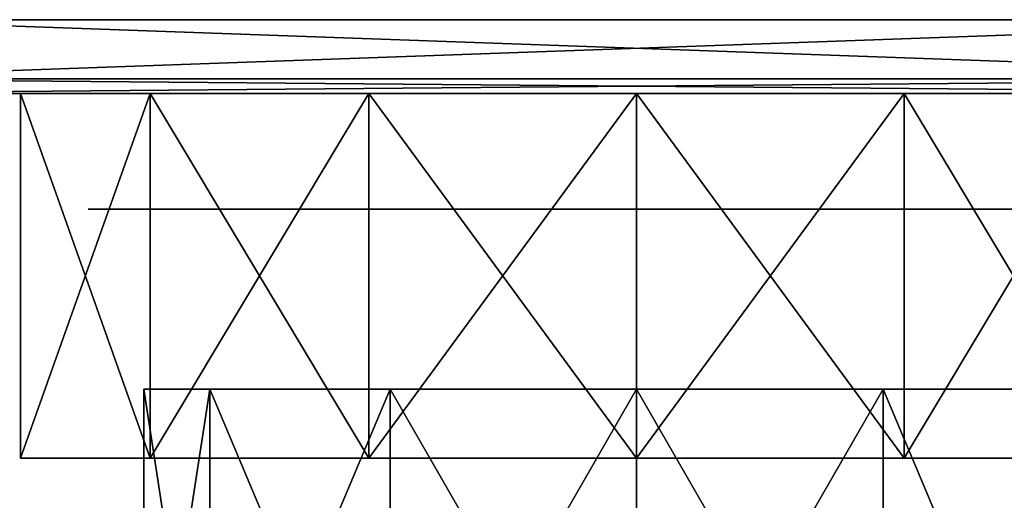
# Model space of a CAD drawing. Header units: millimetres. Extents: x -28.2 to 28.2, y -16.2 to 32.5.
# Tile 15 of 26: x -12.5 to 7.5, y 22.7 to 32.5. Entities that reach past the tile are written whole.
import ezdxf

# ---------------------------------------------------------------- set-up
doc = ezdxf.new("R2010")
doc.units = ezdxf.units.MM
doc.header["$LTSCALE"] = 101.851852
for name, color, linetype in [('17', 7, 'CONTINUOUS'), ('18', 7, 'CONTINUOUS'), ('19', 7, 'CONTINUOUS'), ('20', 7, 'CONTINUOUS'), ('21', 7, 'CONTINUOUS'), ('24', 7, 'CONTINUOUS'), ('26', 7, 'CONTINUOUS'), ('27', 7, 'CONTINUOUS'), ('29', 7, 'CONTINUOUS'), ('31', 7, 'CONTINUOUS'), ('32', 7, 'CONTINUOUS'), ('4', 7, 'CONTINUOUS'), ('5', 7, 'CONTINUOUS')]:
    doc.layers.add(name, color=color, linetype=linetype)

msp = doc.modelspace()

# ---------------------------------------------------------------- linework, layer by layer
at = {"layer": '17', "color": 7, "linetype": 'Continuous'}
for points in [[(-9.866, 31, 8.465), (-12.5, 31, 3.571), (-9.866, 23.6, 8.465), (-9.866, 31, 8.465)], [(-9.866, 23.6, 8.465), (-12.5, 31, 3.571), (-12.5, 23.6, 3.571), (-9.866, 23.6, 8.465)], [(-5.429, 23.6, 11.812), (-9.866, 31, 8.465), (-9.866, 23.6, 8.465), (-5.429, 23.6, 11.812)], [(-5.429, 31, 11.812), (-9.866, 31, 8.465), (-5.429, 23.6, 11.812), (-5.429, 31, 11.812)], [(0, 31, 13), (-5.429, 31, 11.812), (0, 23.6, 13), (0, 31, 13)], [(0, 23.6, 13), (-5.429, 31, 11.812), (-5.429, 23.6, 11.812), (0, 23.6, 13)], [(5.429, 31, 11.812), (0, 31, 13), (5.429, 23.6, 11.812), (5.429, 31, 11.812)], [(5.429, 23.6, 11.812), (0, 31, 13), (0, 23.6, 13), (5.429, 23.6, 11.812)], [(9.866, 31, 8.465), (5.429, 31, 11.812), (9.866, 23.6, 8.465), (9.866, 31, 8.465)], [(9.866, 23.6, 8.465), (5.429, 31, 11.812), (5.429, 23.6, 11.812), (9.866, 23.6, 8.465)]]:
    msp.add_3dface(points, dxfattribs=at)
at = {"layer": '18', "color": 7, "linetype": 'Continuous'}
for points in [[(17.4, 31, -17.4), (5.429, 31, -11.812), (-17.4, 31, -17.4), (17.4, 31, -17.4)], [(5.429, 31, -11.812), (0, 31, -13), (-17.4, 31, -17.4), (5.429, 31, -11.812)], [(0, 31, -13), (-5.429, 31, -11.812), (-17.4, 31, -17.4), (0, 31, -13)], [(-5.429, 31, -11.812), (-9.866, 31, -8.465), (-17.4, 31, -17.4), (-5.429, 31, -11.812)], [(-9.866, 31, -8.465), (-12.5, 31, -3.571), (-17.4, 31, -17.4), (-9.866, 31, -8.465)], [(-17.4, 31, -17.4), (-12.5, 31, 3.571), (-17.4, 31, 17.4), (-17.4, 31, -17.4)], [(-9.866, 31, 8.465), (-5.429, 31, 11.812), (-17.4, 31, 17.4), (-9.866, 31, 8.465)], [(-12.5, 31, 3.571), (-9.866, 31, 8.465), (-17.4, 31, 17.4), (-12.5, 31, 3.571)], [(-5.429, 31, 11.812), (17.4, 31, 17.4), (-17.4, 31, 17.4), (-5.429, 31, 11.812)], [(-12.5, 31, -3.571), (-12.5, 31, 3.571), (-17.4, 31, -17.4), (-12.5, 31, -3.571)], [(-5.429, 31, 11.812), (0, 31, 13), (17.4, 31, 17.4), (-5.429, 31, 11.812)], [(0, 31, 13), (5.429, 31, 11.812), (17.4, 31, 17.4), (0, 31, 13)], [(9.866, 31, -8.465), (5.429, 31, -11.812), (17.4, 31, -17.4), (9.866, 31, -8.465)], [(5.429, 31, 11.812), (9.866, 31, 8.465), (17.4, 31, 17.4), (5.429, 31, 11.812)]]:
    msp.add_3dface(points, dxfattribs=at)
at = {"layer": '19', "color": 7, "linetype": 'Continuous'}
for points in [[(16.2, 32.5, 16.2), (4.975, 32.5, 8.617), (-16.2, 32.5, 16.2), (16.2, 32.5, 16.2)], [(-8.617, 32.5, -4.975), (-4.975, 32.5, -8.617), (-16.2, 32.5, -16.2), (-8.617, 32.5, -4.975)], [(-16.2, 32.5, -16.2), (-4.975, 32.5, -8.617), (16.2, 32.5, -16.2), (-16.2, 32.5, -16.2)], [(-9.95, 32.5), (-8.617, 32.5, -4.975), (-16.2, 32.5, 16.2), (-9.95, 32.5)], [(-8.617, 32.5, -4.975), (-16.2, 32.5, -16.2), (-16.2, 32.5, 16.2), (-8.617, 32.5, -4.975)], [(-8.617, 32.5, 4.975), (-9.95, 32.5), (-16.2, 32.5, 16.2), (-8.617, 32.5, 4.975)], [(-4.975, 32.5, 8.617), (-8.617, 32.5, 4.975), (-16.2, 32.5, 16.2), (-4.975, 32.5, 8.617)], [(0, 32.5, 9.95), (-4.975, 32.5, 8.617), (-16.2, 32.5, 16.2), (0, 32.5, 9.95)], [(4.975, 32.5, 8.617), (0, 32.5, 9.95), (-16.2, 32.5, 16.2), (4.975, 32.5, 8.617)], [(-4.975, 32.5, -8.617), (0, 32.5, -9.95), (16.2, 32.5, -16.2), (-4.975, 32.5, -8.617)], [(0, 32.5, -9.95), (4.975, 32.5, -8.617), (16.2, 32.5, -16.2), (0, 32.5, -9.95)], [(4.975, 32.5, -8.617), (8.617, 32.5, -4.975), (16.2, 32.5, -16.2), (4.975, 32.5, -8.617)], [(8.617, 32.5, 4.975), (4.975, 32.5, 8.617), (16.2, 32.5, 16.2), (8.617, 32.5, 4.975)]]:
    msp.add_3dface(points, dxfattribs=at)
at = {"layer": '20', "color": 7, "linetype": 'Continuous'}
for points in [[(-12.5, 31, -3.571), (-9.866, 31, -8.465), (-12.5, 23.6, -3.571), (-12.5, 31, -3.571)], [(-12.5, 23.6, -3.571), (-9.866, 31, -8.465), (-9.866, 23.6, -8.465), (-12.5, 23.6, -3.571)], [(-9.866, 31, -8.465), (-5.429, 31, -11.812), (-9.866, 23.6, -8.465), (-9.866, 31, -8.465)], [(-9.866, 23.6, -8.465), (-5.429, 31, -11.812), (-5.429, 23.6, -11.812), (-9.866, 23.6, -8.465)], [(-5.429, 31, -11.812), (0, 31, -13), (-5.429, 23.6, -11.812), (-5.429, 31, -11.812)], [(-5.429, 23.6, -11.812), (0, 31, -13), (0, 23.6, -13), (-5.429, 23.6, -11.812)], [(0, 31, -13), (5.429, 31, -11.812), (0, 23.6, -13), (0, 31, -13)], [(0, 23.6, -13), (5.429, 31, -11.812), (5.429, 23.6, -11.812), (0, 23.6, -13)], [(5.429, 31, -11.812), (9.866, 31, -8.465), (5.429, 23.6, -11.812), (5.429, 31, -11.812)], [(5.429, 23.6, -11.812), (9.866, 31, -8.465), (9.866, 23.6, -8.465), (5.429, 23.6, -11.812)]]:
    msp.add_3dface(points, dxfattribs=at)
at = {"layer": '21', "color": 7, "linetype": 'Continuous'}
for points in [[(-12.5, 23.6, 3.571), (-12.5, 31, 3.571), (-12.5, 23.6, -3.571), (-12.5, 23.6, 3.571)], [(-12.5, 31, 3.571), (-12.5, 31, -3.571), (-12.5, 23.6, -3.571), (-12.5, 31, 3.571)]]:
    msp.add_3dface(points, dxfattribs=at)
at = {"layer": '24', "color": 7, "linetype": 'Continuous'}
for points in [[(17.4, 31, 17.4), (17.4, 31.3, 17.4), (-17.4, 31.3, 17.4), (17.4, 31, 17.4)], [(-17.4, 31, 17.4), (17.4, 31, 17.4), (-17.4, 31.3, 17.4), (-17.4, 31, 17.4)]]:
    msp.add_3dface(points, dxfattribs=at)
at = {"layer": '26', "color": 7, "linetype": 'Continuous'}
for points in [[(17.4, 31.3, -17.4), (-17.4, 31, -17.4), (-17.4, 31.3, -17.4), (17.4, 31.3, -17.4)], [(17.4, 31, -17.4), (-17.4, 31, -17.4), (17.4, 31.3, -17.4), (17.4, 31, -17.4)]]:
    msp.add_3dface(points, dxfattribs=at)
at = {"layer": '27', "color": 7, "linetype": 'Continuous'}
for points in [[(17.4, 31.3, 17.4), (-16.2, 32.5, 16.2), (-17.4, 31.3, 17.4), (17.4, 31.3, 17.4)], [(16.2, 32.5, 16.2), (-16.2, 32.5, 16.2), (17.4, 31.3, 17.4), (16.2, 32.5, 16.2)]]:
    msp.add_3dface(points, dxfattribs=at)
at = {"layer": '29', "color": 7, "linetype": 'Continuous'}
for points in [[(-16.2, 32.5, -16.2), (16.2, 32.5, -16.2), (-17.4, 31.3, -17.4), (-16.2, 32.5, -16.2)], [(16.2, 32.5, -16.2), (17.4, 31.3, -17.4), (-17.4, 31.3, -17.4), (16.2, 32.5, -16.2)]]:
    msp.add_3dface(points, dxfattribs=at)
at = {"layer": '31', "color": 254, "linetype": 'Continuous', "true_color": 0xcde4d9}
for points in [[(-9.635, 28.65, 5.562), (-11.125, 28.65), (9.635, 28.65, 5.562), (-9.635, 28.65, 5.562)], [(-9.635, 28.65, -5.562), (11.125, 28.65), (-11.125, 28.65), (-9.635, 28.65, -5.562)], [(-11.125, 28.65), (11.125, 28.65), (9.635, 28.65, 5.562), (-11.125, 28.65)], [(5.562, 28.65, 9.635), (-9.635, 28.65, 5.562), (9.635, 28.65, 5.562), (5.562, 28.65, 9.635)], [(-5.562, 28.65, 9.635), (-9.635, 28.65, 5.562), (5.562, 28.65, 9.635), (-5.562, 28.65, 9.635)], [(9.635, 28.65, -5.562), (11.125, 28.65), (-9.635, 28.65, -5.562), (9.635, 28.65, -5.562)], [(-5.562, 28.65, -9.635), (9.635, 28.65, -5.562), (-9.635, 28.65, -5.562), (-5.562, 28.65, -9.635)], [(0, 28.65, 11.125), (-5.562, 28.65, 9.635), (5.562, 28.65, 9.635), (0, 28.65, 11.125)], [(0, 28.65, -11.125), (5.562, 28.65, -9.635), (-5.562, 28.65, -9.635), (0, 28.65, -11.125)], [(5.562, 28.65, -9.635), (9.635, 28.65, -5.562), (-5.562, 28.65, -9.635), (5.562, 28.65, -9.635)]]:
    msp.add_3dface(points, dxfattribs=at)
at = {"layer": '32', "color": 254, "linetype": 'Continuous', "true_color": 0xcde4d9}
for points in [[(-8.487, 32.5, -4.9), (-9.8, 32.5), (8.487, 32.5, -4.9), (-8.487, 32.5, -4.9)], [(-9.8, 32.5), (9.8, 32.5), (8.487, 32.5, -4.9), (-9.8, 32.5)], [(-8.487, 32.5, 4.9), (9.8, 32.5), (-9.8, 32.5), (-8.487, 32.5, 4.9)], [(4.9, 32.5, -8.487), (-8.487, 32.5, -4.9), (8.487, 32.5, -4.9), (4.9, 32.5, -8.487)], [(-4.9, 32.5, -8.487), (-8.487, 32.5, -4.9), (4.9, 32.5, -8.487), (-4.9, 32.5, -8.487)], [(-4.9, 32.5, 8.487), (8.487, 32.5, 4.9), (-8.487, 32.5, 4.9), (-4.9, 32.5, 8.487)], [(8.487, 32.5, 4.9), (9.8, 32.5), (-8.487, 32.5, 4.9), (8.487, 32.5, 4.9)], [(0, 32.5, -9.8), (-4.9, 32.5, -8.487), (4.9, 32.5, -8.487), (0, 32.5, -9.8)], [(0, 32.5, 9.8), (4.9, 32.5, 8.487), (-4.9, 32.5, 8.487), (0, 32.5, 9.8)], [(4.9, 32.5, 8.487), (8.487, 32.5, 4.9), (-4.9, 32.5, 8.487), (4.9, 32.5, 8.487)]]:
    msp.add_3dface(points, dxfattribs=at)
at = {"layer": '4', "color": 7, "linetype": 'Continuous'}
for points in [[(-8.66, 16.3, 5), (-10, 16.3), (-8.66, 25, 5), (-8.66, 16.3, 5)], [(-10, 16.3), (-10, 25), (-8.66, 25, 5), (-10, 16.3)], [(-5, 25, 8.66), (-8.66, 16.3, 5), (-8.66, 25, 5), (-5, 25, 8.66)], [(-5, 16.3, 8.66), (-8.66, 16.3, 5), (-5, 25, 8.66), (-5, 16.3, 8.66)], [(0, 25, 10), (-5, 16.3, 8.66), (-5, 25, 8.66), (0, 25, 10)], [(0, 16.3, 10), (-5, 16.3, 8.66), (0, 25, 10), (0, 16.3, 10)], [(5, 25, 8.66), (0, 16.3, 10), (0, 25, 10), (5, 25, 8.66)], [(5, 16.3, 8.66), (0, 16.3, 10), (5, 25, 8.66), (5, 16.3, 8.66)], [(8.66, 25, 5), (5, 16.3, 8.66), (5, 25, 8.66), (8.66, 25, 5)], [(8.66, 16.3, 5), (5, 16.3, 8.66), (8.66, 25, 5), (8.66, 16.3, 5)]]:
    msp.add_3dface(points, dxfattribs=at)
at = {"layer": '5', "color": 7, "linetype": 'Continuous'}
for points in [[(-10, 25), (-10, 16.3), (-8.66, 16.3, -5), (-10, 25)], [(-10, 25), (-8.66, 16.3, -5), (-8.66, 25, -5), (-10, 25)], [(-8.66, 16.3, -5), (-5, 16.3, -8.66), (-8.66, 25, -5), (-8.66, 16.3, -5)], [(-8.66, 25, -5), (-5, 16.3, -8.66), (-5, 25, -8.66), (-8.66, 25, -5)], [(-5, 16.3, -8.66), (0, 16.3, -10), (-5, 25, -8.66), (-5, 16.3, -8.66)], [(-5, 25, -8.66), (0, 16.3, -10), (0, 25, -10), (-5, 25, -8.66)], [(0, 16.3, -10), (5, 16.3, -8.66), (0, 25, -10), (0, 16.3, -10)], [(0, 25, -10), (5, 16.3, -8.66), (5, 25, -8.66), (0, 25, -10)], [(5, 25, -8.66), (8.66, 16.3, -5), (8.66, 25, -5), (5, 25, -8.66)], [(5, 16.3, -8.66), (8.66, 16.3, -5), (5, 25, -8.66), (5, 16.3, -8.66)]]:
    msp.add_3dface(points, dxfattribs=at)

doc.saveas('drawing.dxf')
